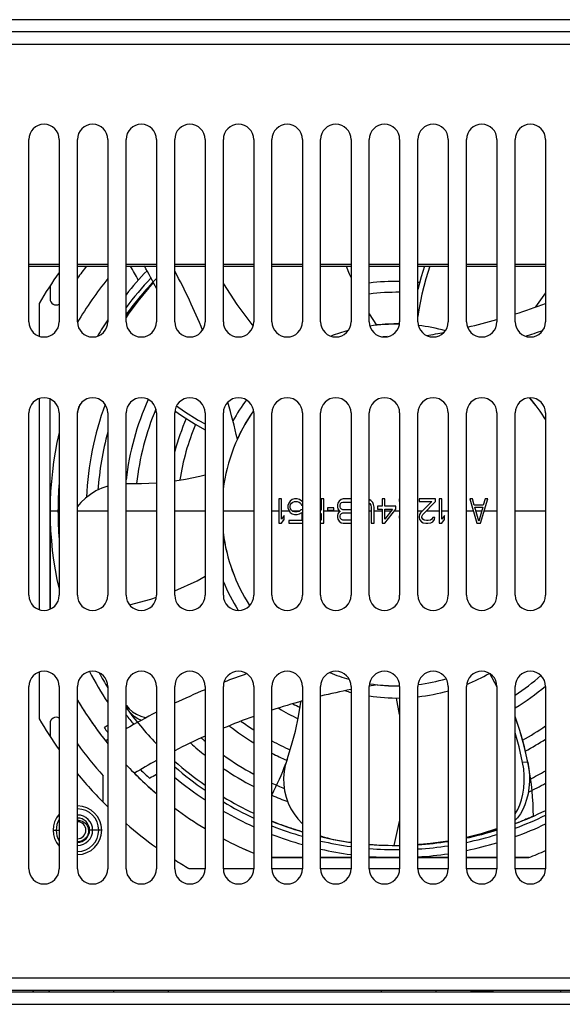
# Model space of a CAD drawing. Header units: millimetres. Extents: x -2579 to 1363, y -329 to 2298.
# Tile 25 of 256: x -1432 to -1342, y -79 to 83. Entities that reach past the tile are written whole.
import ezdxf

# ---------------------------------------------------------------- set-up
doc = ezdxf.new("R2010")
doc.units = ezdxf.units.MM
doc.header["$LTSCALE"] = 30.734
doc.layers.get('0').update_dxf_attribs({"linetype": 'CONTINUOUS'})

msp = doc.modelspace()

# ---------------------------------------------------------------- linework, layer by layer
at = {"color": 7}
for p, q in [((-1173.74, 83.09), (-1817.74, 83.09)), ((-1173.74, 81.09), (-1817.74, 81.09)), ((-1705.74, 79.09), (-1285.74, 79.09)), ((-1430.24, 33.39), (-1430.24, 63.39)), ((-1425.24, 63.39), (-1425.24, 33.39)), ((-1422.24, 33.39), (-1422.24, 63.39)), ((-1417.24, 63.39), (-1417.24, 33.39)), ((-1414.24, 33.39), (-1414.24, 63.39)), ((-1409.24, 63.39), (-1409.24, 33.39)), ((-1406.24, 33.39), (-1406.24, 63.39)), ((-1401.24, 63.39), (-1401.24, 33.39)), ((-1398.24, 33.39), (-1398.24, 63.39)), ((-1393.24, 63.39), (-1393.24, 33.39)), ((-1390.24, 33.39), (-1390.24, 63.39)), ((-1385.24, 63.39), (-1385.24, 33.39)), ((-1382.24, 33.39), (-1382.24, 63.39)), ((-1377.24, 63.39), (-1377.24, 33.39)), ((-1374.24, 33.39), (-1374.24, 63.39)), ((-1369.24, 63.39), (-1369.24, 33.39)), ((-1366.24, 33.39), (-1366.24, 63.39)), ((-1361.24, 63.39), (-1361.24, 33.39)), ((-1358.24, 33.39), (-1358.24, 63.39)), ((-1353.24, 63.39), (-1353.24, 33.39)), ((-1350.24, 33.39), (-1350.24, 63.39)), ((-1345.24, 63.39), (-1345.24, 33.39)), ((-1430.24, 42.88), (-1425.24, 42.88)), ((-1430.24, 42.55), (-1425.24, 42.55)), ((-1422.24, 42.88), (-1417.24, 42.88)), ((-1422.24, 42.55), (-1417.24, 42.55)), ((-1414.24, 42.88), (-1409.24, 42.88)), ((-1414.24, 42.55), (-1409.24, 42.55)), ((-1406.24, 42.88), (-1401.24, 42.88)), ((-1406.24, 42.55), (-1401.24, 42.55)), ((-1398.24, 42.88), (-1393.24, 42.88)), ((-1398.24, 42.55), (-1393.24, 42.55)), ((-1390.24, 42.88), (-1385.24, 42.88)), ((-1390.24, 42.55), (-1385.24, 42.55)), ((-1382.24, 42.88), (-1377.24, 42.88)), ((-1382.24, 42.55), (-1377.24, 42.55)), ((-1374.24, 42.88), (-1369.24, 42.88)), ((-1374.24, 42.55), (-1369.24, 42.55)), ((-1366.24, 42.88), (-1361.24, 42.88)), ((-1366.24, 42.55), (-1361.24, 42.55)), ((-1358.24, 42.88), (-1353.24, 42.88)), ((-1358.24, 42.55), (-1353.24, 42.55)), ((-1350.24, 42.88), (-1345.24, 42.88)), ((-1350.24, 42.55), (-1345.24, 42.55)), ((-1426.74, 39.31), (-1426.74, 37.17)), ((-1398.24, 39.66), (-1396.04, 36.23)), ((-1428.54, 36.4), (-1428.54, 31.03)), ((-1412.85, 36.39), (-1414.24, 34.55)), ((-1396.04, 36.23), (-1393.53, 32.96)), ((-1414.24, 34.37), (-1413.91, 34.63)), ((-1413.91, 34.63), (-1414.24, 34.07)), ((-1374.24, 34.72), (-1373.03, 32.82)), ((-1393.53, 32.96), (-1393.33, 32.73)), ((-1428.54, 20.76), (-1428.54, -13.97)), ((-1426.74, -13.9), (-1426.74, 20.68)), ((-1430.24, -11.61), (-1430.24, 18.39)), ((-1425.24, 18.39), (-1425.24, -11.61)), ((-1422.24, -11.61), (-1422.24, 18.39)), ((-1417.24, 18.39), (-1417.24, -11.61)), ((-1414.24, -11.61), (-1414.24, 18.39)), ((-1409.24, 18.39), (-1409.24, -11.61)), ((-1406.24, -11.61), (-1406.24, 18.39)), ((-1401.24, 18.39), (-1401.24, -11.61)), ((-1398.24, -11.61), (-1398.24, 18.39)), ((-1393.24, 18.39), (-1393.24, -11.61)), ((-1390.24, -11.61), (-1390.24, 18.39)), ((-1385.24, 18.39), (-1385.24, -11.61)), ((-1382.24, -11.61), (-1382.24, 18.39)), ((-1377.24, 18.39), (-1377.24, -11.61)), ((-1374.24, -11.61), (-1374.24, 18.39)), ((-1369.24, 18.39), (-1369.24, -11.61)), ((-1366.24, -11.61), (-1366.24, 18.39)), ((-1361.24, 18.39), (-1361.24, -11.61)), ((-1358.24, -11.61), (-1358.24, 18.39)), ((-1353.24, 18.39), (-1353.24, -11.61)), ((-1350.24, -11.61), (-1350.24, 18.39)), ((-1345.24, 18.39), (-1345.24, -11.61)), ((-1414.18, 6.77), (-1414.24, 6.77)), ((-1389.13, 4.24), (-1389.13, 0.24)), ((-1388.68, 4.24), (-1389.13, 4.24)), ((-1388.68, 0.92), (-1388.68, 4.24)), ((-1387.49, 3.56), (-1387.64, 3.14)), ((-1387.27, 3.9), (-1387.49, 3.56)), ((-1386.9, 4.16), (-1387.27, 3.9)), ((-1387.27, 3.05), (-1387.19, 3.31)), ((-1387.19, 3.31), (-1387.05, 3.56)), ((-1387.05, 3.56), (-1386.82, 3.73)), ((-1386.53, 4.24), (-1386.9, 4.16)), ((-1386.82, 3.73), (-1386.53, 3.82)), ((-1386.08, 4.24), (-1386.53, 4.24)), ((-1386.53, 3.82), (-1386.08, 3.82)), ((-1385.71, 4.16), (-1386.08, 4.24)), ((-1386.08, 3.82), (-1385.78, 3.73)), ((-1385.78, 3.73), (-1385.56, 3.56)), ((-1385.34, 3.9), (-1385.71, 4.16)), ((-1385.56, 3.56), (-1385.41, 3.22)), ((-1385.24, 3.75), (-1385.34, 3.9)), ((-1382.14, 4.24), (-1382.14, 2.37)), ((-1381.7, 4.24), (-1382.14, 4.24)), ((-1381.7, 0.24), (-1381.7, 4.24)), ((-1379.4, 3.56), (-1379.47, 3.31)), ((-1379.47, 3.31), (-1379.47, 2.88)), ((-1379.17, 3.9), (-1379.4, 3.56)), ((-1378.88, 4.16), (-1379.17, 3.9)), ((-1379.03, 3.22), (-1378.95, 3.48)), ((-1378.95, 3.48), (-1378.8, 3.65)), ((-1378.51, 4.24), (-1378.88, 4.16)), ((-1378.8, 3.65), (-1378.58, 3.73)), ((-1378.58, 3.73), (-1377.24, 3.73)), ((-1377.24, 4.24), (-1378.51, 4.24)), ((-1373.97, 3.99), (-1374.27, 4.16)), ((-1374.24, 3.57), (-1374.12, 3.48)), ((-1374.12, 3.48), (-1373.97, 3.22)), ((-1373.68, 3.65), (-1373.97, 3.99)), ((-1373.53, 3.31), (-1373.68, 3.65)), ((-1373.45, 2.88), (-1373.53, 3.31)), ((-1372.12, 4.24), (-1372.12, 3.05)), ((-1371.67, 4.24), (-1372.12, 4.24)), ((-1371.67, 3.05), (-1371.67, 4.24)), ((-1369.3, 4.24), (-1369.3, 3.82)), ((-1369.24, 4.24), (-1369.3, 4.24)), ((-1369.3, 3.82), (-1369.24, 3.82)), ((-1366.03, 4.24), (-1366.03, 3.82)), ((-1363.35, 4.24), (-1366.03, 4.24)), ((-1366.03, 3.82), (-1363.95, 3.82)), ((-1363.95, 3.82), (-1365.8, 1.95)), ((-1365.43, 1.69), (-1363.35, 3.82)), ((-1363.35, 3.82), (-1363.35, 4.24)), ((-1362.76, 4.24), (-1362.76, 0.24)), ((-1362.31, 4.24), (-1362.76, 4.24)), ((-1362.31, 0.92), (-1362.31, 4.24)), ((-1357.26, 4.24), (-1357.71, 4.24)), ((-1357.71, 4.24), (-1356.52, 0.24)), ((-1356.97, 3.22), (-1357.26, 4.24)), ((-1355.93, 0.24), (-1354.74, 4.24)), ((-1355.18, 4.24), (-1355.48, 3.22)), ((-1354.74, 4.24), (-1355.18, 4.24)), ((-1426.74, 2.24), (-1426.74, -13.9)), ((-1425.24, 2.24), (-1426.74, 2.24)), ((-1417.24, 2.24), (-1422.24, 2.24)), ((-1409.24, 2.24), (-1414.24, 2.24)), ((-1401.24, 2.24), (-1406.24, 2.24)), ((-1393.24, 2.24), (-1398.24, 2.24)), ((-1389.13, 2.24), (-1390.24, 2.24)), ((-1387.49, 2.24), (-1388.68, 2.24)), ((-1387.64, 3.14), (-1387.64, 2.8)), ((-1387.64, 2.8), (-1387.49, 2.37)), ((-1387.49, 2.37), (-1387.27, 2.03)), ((-1387.27, 2.88), (-1387.27, 3.05)), ((-1387.19, 2.63), (-1387.27, 2.88)), ((-1387.27, 2.03), (-1386.9, 1.78)), ((-1387.05, 2.37), (-1387.19, 2.63)), ((-1386.82, 2.2), (-1387.05, 2.37)), ((-1386.9, 1.78), (-1386.53, 1.69)), ((-1385.78, 2.24), (-1386.82, 2.24)), ((-1386.53, 2.12), (-1386.82, 2.2)), ((-1386.08, 2.12), (-1386.53, 2.12)), ((-1386.53, 1.69), (-1386.08, 1.69)), ((-1385.78, 2.2), (-1386.08, 2.12)), ((-1386.08, 1.69), (-1385.71, 1.78)), ((-1385.49, 2.46), (-1385.78, 2.2)), ((-1385.71, 1.78), (-1385.34, 2.03)), ((-1385.24, 2.46), (-1385.49, 2.46)), ((-1385.41, 3.22), (-1385.24, 3.22)), ((-1385.34, 2.03), (-1385.34, 0.67)), ((-1382.14, 2.37), (-1382.24, 2.37)), ((-1382.24, 1.86), (-1382.14, 1.86)), ((-1382.14, 1.86), (-1382.14, 0.75)), ((-1379.17, 2.24), (-1381.7, 2.24)), ((-1381.1, 2.8), (-1381.1, 2.37)), ((-1380.06, 2.8), (-1381.1, 2.8)), ((-1381.1, 2.37), (-1380.06, 2.37)), ((-1380.06, 2.37), (-1380.06, 2.8)), ((-1379.47, 2.88), (-1379.4, 2.63)), ((-1379.4, 1.78), (-1379.47, 1.52)), ((-1379.4, 2.63), (-1379.17, 2.29)), ((-1379.17, 2.12), (-1379.4, 1.78)), ((-1379.17, 2.29), (-1379.03, 2.2)), ((-1379.03, 2.2), (-1379.17, 2.12)), ((-1379.03, 2.97), (-1379.03, 3.22)), ((-1378.95, 2.71), (-1379.03, 2.97)), ((-1379.03, 1.44), (-1378.95, 1.69)), ((-1378.8, 2.54), (-1378.95, 2.71)), ((-1378.95, 1.69), (-1378.8, 1.86)), ((-1378.58, 2.46), (-1378.8, 2.54)), ((-1378.8, 1.86), (-1378.58, 1.95)), ((-1377.24, 2.46), (-1378.58, 2.46)), ((-1378.58, 1.95), (-1377.24, 1.95)), ((-1373.9, 2.24), (-1374.24, 2.24)), ((-1373.97, 3.22), (-1373.9, 2.88)), ((-1373.9, 2.88), (-1373.9, 0.24)), ((-1373.45, 0.24), (-1373.45, 2.88)), ((-1372.12, 2.24), (-1373.45, 2.24)), ((-1372.86, 3.05), (-1372.86, 2.54)), ((-1372.12, 3.05), (-1372.86, 3.05)), ((-1372.86, 2.54), (-1372.12, 2.54)), ((-1372.12, 2.54), (-1372.12, 0.24)), ((-1369.89, 3.05), (-1371.67, 3.05)), ((-1371.67, 0.24), (-1369.89, 2.54)), ((-1370.41, 2.54), (-1371.67, 0.92)), ((-1371.67, 0.92), (-1371.67, 2.54)), ((-1371.67, 2.54), (-1370.41, 2.54)), ((-1370.64, 2.24), (-1371.67, 2.24)), ((-1369.24, 2.24), (-1370.12, 2.24)), ((-1369.89, 2.54), (-1369.89, 3.05)), ((-1365.51, 2.24), (-1366.24, 2.24)), ((-1365.95, 1.69), (-1366.03, 1.35)), ((-1365.8, 1.95), (-1365.95, 1.69)), ((-1365.58, 1.35), (-1365.43, 1.69)), ((-1362.76, 2.24), (-1364.89, 2.24)), ((-1361.24, 2.24), (-1362.31, 2.24)), ((-1361.24, 3.09), (-1361.27, 2.88)), ((-1361.27, 2.88), (-1361.27, 1.61)), ((-1357.12, 2.24), (-1358.24, 2.24)), ((-1355.48, 3.22), (-1356.97, 3.22)), ((-1356.89, 2.88), (-1355.56, 2.88)), ((-1356.22, 0.58), (-1356.89, 2.88)), ((-1355.74, 2.24), (-1356.71, 2.24)), ((-1355.56, 2.88), (-1356.22, 0.58)), ((-1353.24, 2.24), (-1355.33, 2.24)), ((-1345.24, 2.24), (-1350.24, 2.24)), ((-1389.13, 0.24), (-1388.68, 0.24)), ((-1388.23, 1.52), (-1388.68, 0.92)), ((-1388.68, 0.24), (-1388.23, 0.84)), ((-1388.23, 0.84), (-1388.23, 1.52)), ((-1387.49, 0.67), (-1387.49, 0.24)), ((-1385.34, 0.67), (-1387.49, 0.67)), ((-1387.49, 0.24), (-1385.24, 0.24)), ((-1382.14, 0.75), (-1382.24, 0.75)), ((-1382.24, 0.24), (-1381.7, 0.24)), ((-1379.47, 1.52), (-1379.47, 1.18)), ((-1379.47, 1.18), (-1379.4, 0.92)), ((-1379.4, 0.92), (-1379.17, 0.58)), ((-1379.17, 0.58), (-1378.88, 0.33)), ((-1379.03, 1.26), (-1379.03, 1.44)), ((-1378.95, 1.01), (-1379.03, 1.26)), ((-1378.8, 0.84), (-1378.95, 1.01)), ((-1378.88, 0.33), (-1378.51, 0.24)), ((-1378.58, 0.75), (-1378.8, 0.84)), ((-1377.24, 0.75), (-1378.58, 0.75)), ((-1378.51, 0.24), (-1377.24, 0.24)), ((-1373.9, 0.24), (-1373.45, 0.24)), ((-1372.12, 0.24), (-1371.67, 0.24)), ((-1369.24, 1.61), (-1369.3, 1.35)), ((-1369.3, 1.35), (-1369.3, 1.18)), ((-1369.3, 1.18), (-1369.24, 0.92)), ((-1366.03, 1.35), (-1366.03, 1.18)), ((-1366.03, 1.18), (-1365.95, 0.84)), ((-1365.95, 0.84), (-1365.66, 0.5)), ((-1365.66, 0.5), (-1365.36, 0.33)), ((-1365.58, 1.18), (-1365.58, 1.35)), ((-1365.43, 0.92), (-1365.58, 1.18)), ((-1365.21, 0.75), (-1365.43, 0.92)), ((-1365.36, 0.33), (-1364.91, 0.24)), ((-1364.84, 0.67), (-1365.21, 0.75)), ((-1364.91, 0.24), (-1364.62, 0.24)), ((-1364.54, 0.67), (-1364.84, 0.67)), ((-1364.62, 0.24), (-1364.1, 0.33)), ((-1364.17, 0.75), (-1364.54, 0.67)), ((-1363.95, 0.92), (-1364.17, 0.75)), ((-1364.1, 0.33), (-1363.8, 0.5)), ((-1363.8, 1.18), (-1363.95, 0.92)), ((-1363.43, 1.18), (-1363.8, 1.18)), ((-1363.8, 0.5), (-1363.5, 0.84)), ((-1363.5, 0.84), (-1363.43, 1.18)), ((-1362.76, 0.24), (-1362.31, 0.24)), ((-1361.87, 1.52), (-1362.31, 0.92)), ((-1362.31, 0.24), (-1361.87, 0.84)), ((-1361.87, 0.84), (-1361.87, 1.52)), ((-1361.27, 1.61), (-1361.24, 1.4)), ((-1356.52, 0.24), (-1355.93, 0.24)), ((-1428.54, -24.24), (-1428.54, -31.91)), ((-1353.22, -26.72), (-1354.4, -24.5)), ((-1430.24, -56.61), (-1430.24, -26.61)), ((-1425.24, -26.61), (-1425.24, -56.61)), ((-1422.24, -56.61), (-1422.24, -26.61)), ((-1417.24, -26.61), (-1417.24, -56.61)), ((-1414.24, -56.61), (-1414.24, -26.61)), ((-1409.24, -26.61), (-1409.24, -56.61)), ((-1406.24, -56.61), (-1406.24, -26.61)), ((-1401.24, -26.61), (-1401.24, -56.61)), ((-1398.24, -56.61), (-1398.24, -26.61)), ((-1393.24, -26.61), (-1393.24, -56.61)), ((-1390.24, -56.61), (-1390.24, -26.61)), ((-1385.24, -26.61), (-1385.24, -56.61)), ((-1382.24, -56.61), (-1382.24, -26.61)), ((-1377.24, -26.61), (-1377.24, -56.61)), ((-1374.24, -56.61), (-1374.24, -26.61)), ((-1369.24, -26.61), (-1369.24, -56.61)), ((-1366.24, -56.61), (-1366.24, -26.61)), ((-1361.24, -26.61), (-1361.24, -56.61)), ((-1358.24, -56.61), (-1358.24, -26.61)), ((-1353.24, -26.61), (-1353.24, -56.61)), ((-1350.24, -56.61), (-1350.24, -26.61)), ((-1345.24, -26.61), (-1345.24, -56.61)), ((-1369.24, -31.21), (-1369.76, -28.51)), ((-1414.24, -29.69), (-1414.19, -29.75)), ((-1414.24, -30.06), (-1413.9, -30.53)), ((-1414.19, -29.75), (-1413.71, -30.3)), ((-1413.9, -30.53), (-1414.19, -29.75)), ((-1413.43, -31.08), (-1413.9, -30.53)), ((-1413.71, -30.3), (-1413.16, -30.77)), ((-1426.74, -32.68), (-1426.74, -34.82)), ((-1348.17, -39.07), (-1349.01, -39.11)), ((-1417.99, -45.67), (-1417.99, -41.31)), ((-1347.24, -47.94), (-1347.4, -48.01)), ((-1387.34, -49.86), (-1387.63, -49.77)), ((-1426.24, -50.26), (-1425.24, -50.26)), ((-1418.24, -50.26), (-1420.24, -50.26)), ((-1358.24, -51.53), (-1357.78, -51.44)), ((-1370.23, -52.76), (-1370.14, -52.76)), ((-1370.14, -52.76), (-1369.24, -52.73)), ((-1363.37, -52.39), (-1363.67, -52.42)), ((-1390.24, -54.76), (-1385.24, -54.76)), ((-1385.24, -54.76), (-1390.24, -54.76)), ((-1382.24, -54.76), (-1377.24, -54.76)), ((-1377.24, -54.76), (-1382.24, -54.76)), ((-1374.24, -54.76), (-1369.24, -54.76)), ((-1369.24, -54.76), (-1374.24, -54.76)), ((-1366.24, -54.76), (-1361.24, -54.76)), ((-1361.24, -54.76), (-1366.24, -54.76)), ((-1358.24, -54.76), (-1353.24, -54.76)), ((-1353.24, -54.76), (-1358.24, -54.76)), ((-1350.24, -54.76), (-1348.01, -54.76)), ((-1348.01, -54.76), (-1350.24, -54.76)), ((-1403.89, -56.56), (-1401.24, -56.56)), ((-1398.24, -56.56), (-1393.24, -56.56)), ((-1390.24, -56.56), (-1385.24, -56.56)), ((-1382.24, -56.56), (-1377.24, -56.56)), ((-1374.24, -56.56), (-1369.24, -56.56)), ((-1366.24, -56.56), (-1361.24, -56.56)), ((-1358.24, -56.56), (-1353.24, -56.56)), ((-1350.24, -56.56), (-1345.24, -56.56)), ((-1212.94, -74.61), (-1778.54, -74.61)), ((-1212.94, -76.61), (-1778.54, -76.61)), ((-1218.24, -76.91), (-1773.24, -76.91)), ((-1429.56, -76.61), (-1429.46, -76.91)), ((-1426.94, -76.61), (-1426.85, -76.91)), ((-1416.24, -76.91), (-1416.24, -76.61)), ((-1407.24, -76.91), (-1407.24, -76.61)), ((-1372.24, -76.91), (-1372.24, -76.61)), ((-1363.24, -76.91), (-1363.24, -76.61)), ((-1357.61, -76.86), (-1357.61, -76.91)), ((-1357.46, -76.77), (-1357.6, -76.85)), ((-1357.6, -76.85), (-1357.6, -76.85)), ((-1357.47, -76.61), (-1357.47, -76.77)), ((-1356.17, -76.67), (-1356.43, -76.68)), ((-1356.11, -76.75), (-1356.41, -76.76)), ((-1356.11, -76.85), (-1356.41, -76.86)), ((-1355.33, -76.71), (-1356.11, -76.75)), ((-1355.33, -76.81), (-1356.11, -76.85)), ((-1355.31, -76.89), (-1355.61, -76.91)), ((-1355.03, -76.7), (-1355.33, -76.71)), ((-1355.03, -76.8), (-1355.33, -76.81)), ((-1355.04, -76.62), (-1355.31, -76.63)), ((-1355.04, -76.88), (-1355.31, -76.89)), ((-1354.83, -76.61), (-1355.04, -76.62)), ((-1354.01, -76.79), (-1353.87, -76.71)), ((-1354.01, -76.79), (-1354.01, -76.91)), ((-1353.87, -76.71), (-1353.87, -76.61)), ((-1353.87, -76.71), (-1353.87, -76.71)), ((-1353.87, -76.71), (-1353.87, -76.71)), ((-1342.74, -76.91), (-1342.74, -76.61)), ((-1772.74, -78.91), (-1218.74, -78.91))]:
    msp.add_line(p, q, dxfattribs=at)
for points in [[(-1378.02, 42.55), (-1377.54, 41.3), (-1377.24, 40.61)], [(-1364.29, 42.55), (-1364.94, 40.48), (-1365.58, 37.94), (-1366.08, 35.38), (-1366.24, 34.26)], [(-1365.16, 42.55), (-1365.72, 40.76), (-1366.24, 38.71)], [(-1409.74, 39.79), (-1410.48, 38.99), (-1412.29, 36.8), (-1413.91, 34.63)], [(-1409.82, 39.88), (-1410.97, 38.65), (-1412.85, 36.39)], [(-1345.24, 38.13), (-1345.55, 37.75), (-1346.87, 35.83)], [(-1405.95, 19.56), (-1404.62, 18.63), (-1402.4, 17.23), (-1401.24, 16.59)], [(-1406.21, 18.74), (-1405.13, 17.97), (-1402.85, 16.53), (-1401.24, 15.64)], [(-1406.24, 7.23), (-1404.48, 7.5), (-1402.13, 7.97), (-1401.24, 8.2)], [(-1414.18, 6.77), (-1411.73, 6.77), (-1409.29, 6.89), (-1409.24, 6.9)], [(-1417.24, 6.36), (-1418.25, 6.01), (-1419.21, 5.55), (-1420.11, 4.99), (-1420.94, 4.36), (-1421.68, 3.65), (-1422.24, 3)], [(-1406.24, -10.87), (-1402.56, -9.21), (-1401.24, -8.48)], [(-1413.68, -13.18), (-1410.18, -12.27), (-1409.26, -11.94)], [(-1387.77, -38.63), (-1387.02, -36.29), (-1386.38, -33.94), (-1385.87, -31.56), (-1385.47, -29.17), (-1385.46, -29.09)], [(-1413.16, -30.77), (-1412.54, -31.16), (-1411.84, -31.48), (-1411.09, -31.73), (-1410.91, -31.76)], [(-1411.73, -32.19), (-1412.28, -31.93), (-1412.89, -31.54), (-1413.43, -31.08)], [(-1348.17, -39.07), (-1348.76, -36.43), (-1349.48, -33.83), (-1350.24, -31.61)], [(-1349.01, -39.11), (-1349.59, -36.54), (-1350.24, -34.23)], [(-1387.77, -38.63), (-1388.06, -39.59), (-1388.25, -40.59), (-1388.33, -41.66), (-1388.31, -42.73), (-1388.17, -43.79), (-1387.92, -44.81), (-1387.57, -45.8), (-1387.12, -46.73), (-1386.6, -47.59), (-1385.98, -48.4), (-1385.26, -49.18), (-1385.24, -49.19)], [(-1348.17, -39.07), (-1348, -40.14), (-1347.91, -41.2), (-1347.9, -42.26), (-1347.97, -43.3), (-1348.12, -44.29), (-1348.35, -45.22), (-1348.63, -46.07), (-1348.98, -46.85), (-1349.39, -47.57), (-1349.85, -48.21), (-1350.24, -48.63)], [(-1350.24, -47.62), (-1350.22, -47.59), (-1349.81, -46.88), (-1349.47, -46.1), (-1349.18, -45.25), (-1348.96, -44.32), (-1348.81, -43.33), (-1348.74, -42.3), (-1348.75, -41.24), (-1348.84, -40.18), (-1349.01, -39.11)], [(-1347.63, -48.12), (-1347.84, -48.21), (-1348.04, -48.3), (-1348.25, -48.38), (-1348.46, -48.47), (-1348.67, -48.56), (-1348.88, -48.65), (-1349.1, -48.74), (-1349.32, -48.83), (-1349.55, -48.92), (-1349.77, -49.01), (-1350, -49.09), (-1350.24, -49.18)], [(-1347.4, -48.01), (-1347.55, -48.08), (-1347.63, -48.12)], [(-1422.02, -48.65), (-1421.84, -48.67), (-1421.66, -48.71), (-1421.49, -48.77), (-1421.33, -48.84), (-1421.17, -48.94), (-1421.02, -49.05), (-1420.89, -49.18), (-1420.77, -49.32), (-1420.66, -49.48), (-1420.57, -49.64), (-1420.5, -49.82), (-1420.45, -50.01), (-1420.42, -50.2), (-1420.41, -50.4)], [(-1387.63, -49.77), (-1387.89, -49.67), (-1388.15, -49.58), (-1388.41, -49.49), (-1388.68, -49.39), (-1388.94, -49.3), (-1389.2, -49.2), (-1389.46, -49.1), (-1389.72, -49), (-1389.98, -48.9), (-1390.24, -48.79)], [(-1385.24, -50.53), (-1385.47, -50.46), (-1385.71, -50.39), (-1385.94, -50.31), (-1386.18, -50.24), (-1386.41, -50.17), (-1386.65, -50.09), (-1386.88, -50.02), (-1387.11, -49.94), (-1387.34, -49.86)], [(-1370.14, -52.76), (-1369.24, -48.83), (-1369.24, -48.8)], [(-1358.24, -51.39), (-1355.63, -50.73), (-1353.24, -49.98)], [(-1357.78, -51.44), (-1354.93, -50.72), (-1353.24, -50.2)], [(-1420.41, -50.4), (-1420.43, -50.59), (-1420.47, -50.79), (-1420.53, -50.98), (-1420.61, -51.17), (-1420.71, -51.34), (-1420.83, -51.51), (-1420.97, -51.65), (-1421.12, -51.79), (-1421.28, -51.9), (-1421.46, -52), (-1421.65, -52.08), (-1421.84, -52.14), (-1422.04, -52.18), (-1422.24, -52.2)], [(-1382.24, -51.16), (-1381.35, -51.5), (-1380.2, -51.8)], [(-1381.02, -51.59), (-1381.19, -51.55), (-1381.37, -51.51), (-1381.54, -51.47), (-1381.72, -51.44), (-1381.89, -51.4), (-1382.06, -51.36), (-1382.24, -51.32)], [(-1380.2, -51.8), (-1377.68, -52.22), (-1377.24, -52.27)], [(-1357.74, -51.43), (-1357.92, -51.47), (-1358.03, -51.5), (-1358.13, -51.52), (-1358.24, -51.54)], [(-1356.22, -51.07), (-1356.41, -51.12), (-1356.6, -51.16), (-1356.78, -51.21), (-1356.97, -51.25), (-1357.16, -51.3), (-1357.35, -51.34), (-1357.54, -51.39), (-1357.74, -51.43)], [(-1354.93, -50.73), (-1355.11, -50.78), (-1355.29, -50.83), (-1355.48, -50.88), (-1355.66, -50.93), (-1355.85, -50.97), (-1356.04, -51.02), (-1356.22, -51.07)], [(-1353.24, -50.22), (-1353.43, -50.28), (-1353.62, -50.34), (-1353.81, -50.4), (-1354, -50.46), (-1354.19, -50.51), (-1354.39, -50.57), (-1354.58, -50.63), (-1354.78, -50.68), (-1354.93, -50.73)], [(-1374.24, -52.59), (-1372.64, -52.7), (-1370.23, -52.76)], [(-1366.24, -52.59), (-1364.16, -52.41), (-1361.24, -52)], [(-1366.24, -52.63), (-1363.65, -52.42), (-1361.24, -52.08)], [(-1365.19, -52.57), (-1365.34, -52.58), (-1365.49, -52.59), (-1365.64, -52.6), (-1365.79, -52.61), (-1365.94, -52.63), (-1366.09, -52.64), (-1366.24, -52.65)], [(-1363.67, -52.42), (-1363.85, -52.44), (-1364.03, -52.46), (-1364.21, -52.48), (-1364.39, -52.5), (-1364.57, -52.51), (-1364.73, -52.53), (-1364.88, -52.54), (-1365.03, -52.55), (-1365.19, -52.57)], [(-1361.24, -52.09), (-1361.47, -52.13), (-1361.71, -52.17), (-1361.94, -52.2), (-1362.18, -52.23), (-1362.42, -52.27), (-1362.66, -52.3), (-1362.89, -52.33), (-1363.13, -52.36), (-1363.37, -52.39)], [(-1357.6, -76.85), (-1357.61, -76.85), (-1357.61, -76.86)], [(-1356.41, -76.76), (-1356.55, -76.77), (-1356.69, -76.77), (-1356.82, -76.78), (-1356.95, -76.79), (-1357.06, -76.79), (-1357.17, -76.8), (-1357.27, -76.81), (-1357.35, -76.81), (-1357.43, -76.82), (-1357.49, -76.83), (-1357.54, -76.83), (-1357.57, -76.84), (-1357.6, -76.85)], [(-1356.43, -76.68), (-1356.56, -76.69), (-1356.69, -76.7), (-1356.8, -76.7), (-1356.91, -76.71), (-1357.01, -76.72), (-1357.11, -76.72), (-1357.19, -76.73), (-1357.26, -76.74), (-1357.32, -76.74), (-1357.38, -76.75), (-1357.42, -76.76), (-1357.45, -76.76), (-1357.46, -76.77)], [(-1356.41, -76.86), (-1356.55, -76.87), (-1356.69, -76.87), (-1356.82, -76.88), (-1356.95, -76.89), (-1357.06, -76.89), (-1357.17, -76.9), (-1357.25, -76.91)], [(-1355.31, -76.63), (-1355.74, -76.65), (-1356.17, -76.67)], [(-1354.01, -76.79), (-1354.03, -76.8), (-1354.06, -76.81), (-1354.1, -76.81), (-1354.16, -76.82), (-1354.22, -76.83), (-1354.29, -76.83), (-1354.38, -76.84), (-1354.47, -76.85), (-1354.57, -76.85), (-1354.68, -76.86), (-1354.79, -76.87), (-1354.91, -76.87), (-1355.04, -76.88)], [(-1353.87, -76.61), (-1353.87, -76.61), (-1353.9, -76.62), (-1353.93, -76.63), (-1353.97, -76.63), (-1354.03, -76.64), (-1354.1, -76.65), (-1354.19, -76.65), (-1354.28, -76.66), (-1354.38, -76.67), (-1354.5, -76.67), (-1354.62, -76.68), (-1354.75, -76.69), (-1354.88, -76.69), (-1355.03, -76.7)], [(-1353.87, -76.71), (-1353.9, -76.72), (-1353.93, -76.73), (-1353.97, -76.73), (-1354.03, -76.74), (-1354.1, -76.75), (-1354.19, -76.75), (-1354.28, -76.76), (-1354.38, -76.77), (-1354.5, -76.77), (-1354.62, -76.78), (-1354.75, -76.79), (-1354.88, -76.79), (-1355.03, -76.8)]]:
    msp.add_lwpolyline(points, dxfattribs=at)
for centre, radius, start, end in [((-1427.74, 63.39), 2.5, 0, 180), ((-1419.74, 63.39), 2.5, 0, 180), ((-1411.74, 63.39), 2.5, 0, 180), ((-1403.74, 63.39), 2.5, 0, 180), ((-1395.74, 63.39), 2.5, 0, 180), ((-1387.74, 63.39), 2.5, 0, 180), ((-1379.74, 63.39), 2.5, 0, 180), ((-1371.74, 63.39), 2.5, 0, 180), ((-1363.74, 63.39), 2.5, 0, 180), ((-1355.74, 63.39), 2.5, 0, 180), ((-1347.74, 63.39), 2.5, 0, 180), ((-1369.74, 2.24), 65, 141.6689, 143.8958), ((-1506.9, -11.48), 107.88, 28.6462, 30.0553), ((-1506.9, -11.48), 109.88, 27.2657, 29.4677), ((-1369.74, 2.24), 68, 144.7116, 149.8491), ((-1369.74, 2.24), 61, 141.144, 149.4046), ((-1369.74, 2.24), 57, 136.0744, 141.3364), ((-1369.74, 2.24), 55.7, 136.5418, 143.0291), ((-1506.9, -11.48), 113.88, 22.4498, 27.8535), ((-1369.74, 2.24), 55, 135.9451, 144.0746), ((-1369.74, 2.24), 37.8, 89.2419, 96.8379), ((-1369.74, 2.24), 37.8, 84.247, 84.6863), ((-1369.74, 2.24), 36, 89.204, 97.1819), ((-1425.74, 37.17), 1, 180, 300.2091), ((-1383.46, 139.41), 109.88, 287.6047, 290.3597), ((-1427.74, 33.39), 2.5, 180, 360), ((-1419.74, 33.39), 2.5, 180, 360), ((-1369.74, 2.24), 57, 146.4804, 149.6463), ((-1411.74, 33.39), 2.5, 180, 360), ((-1403.74, 33.39), 2.5, 180, 360), ((-1395.74, 33.39), 2.5, 180, 360), ((-1387.74, 33.39), 2.5, 180, 360), ((-1379.74, 33.39), 2.5, 180, 360), ((-1371.74, 33.39), 2.5, 180, 360), ((-1369.74, 2.24), 30.75, 89.1342, 98.2131), ((-1369.74, 2.24), 30.8, 89.1211, 96.1524), ((-1363.74, 33.39), 2.5, 180, 360), ((-1369.74, 2.24), 30.75, 74.8881, 83.3228), ((-1355.74, 33.39), 2.5, 180, 360), ((-1383.46, 139.41), 109.88, 283.3573, 285.9663), ((-1347.74, 33.39), 2.5, 180, 360), ((-1369.74, 2.24), 30.75, 105.0752, 110.5232), ((-1369.74, 2.24), 28.75, 93.1083, 94.3879), ((-1383.46, 139.41), 109.88, 279.7566, 281.3305), ((-1383.46, 139.41), 113.88, 287.8417, 289.3794), ((-1427.74, 18.39), 2.5, 0, 180), ((-1369.74, 2.24), 55, 161.4085, 162.8192), ((-1419.74, 18.39), 2.5, 0, 180), ((-1369.74, 2.24), 51.05, 159.8846, 177.4495), ((-1411.74, 18.39), 2.5, 0, 180), ((-1369.74, 2.24), 44.8, 155.7888, 173.4318), ((-1403.74, 18.39), 2.5, 0, 180), ((-1395.74, 18.39), 2.5, 0, 180), ((-1506.9, -11.48), 113.88, 12.9793, 16.1293), ((-1369.74, 2.24), 30.75, 143.4899, 151.116), ((-1387.74, 18.39), 2.5, 0, 180), ((-1379.74, 18.39), 2.5, 0, 180), ((-1371.74, 18.39), 2.5, 0, 180), ((-1363.74, 18.39), 2.5, 0, 180), ((-1355.74, 18.39), 2.5, 0, 180), ((-1347.74, 18.39), 2.5, 0, 180), ((-1369.74, 2.24), 28.75, 31.4578, 40.4764), ((-1369.74, 2.24), 28.75, 31.4702, 40.4473), ((-1369.74, 2.24), 43, 157.0227, 173.9595), ((-1369.74, 2.24), 28.75, 144.9733, 172.821), ((-1369.74, 2.24), 28.75, 144.9465, 155.6434), ((-1369.74, 2.24), 37.8, 156.2461, 164.9343), ((-1369.74, 2.24), 36, 156.6672, 171.8241), ((-1369.74, 2.24), 57, 166.9102, 193.0475), ((-1369.74, 2.24), 49.25, 164.6956, 175.958), ((-1369.74, 2.24), 55.7, 175.2088, 184.7912), ((-1369.74, 2.24), 28.75, 187.0843, 212.7541), ((-1369.74, 2.24), 28.75, 187.179, 212.7436), ((-1369.74, 2.24), 30.75, 201.9962, 212.1176), ((-1427.74, -11.61), 2.5, 180, 360), ((-1419.74, -11.61), 2.5, 180, 360), ((-1411.74, -11.61), 2.5, 180, 360), ((-1403.74, -11.61), 2.5, 180, 360), ((-1395.74, -11.61), 2.5, 180, 360), ((-1387.74, -11.61), 2.5, 180, 360), ((-1379.74, -11.61), 2.5, 180, 360), ((-1371.74, -11.61), 2.5, 180, 360), ((-1363.74, -11.61), 2.5, 180, 360), ((-1355.74, -11.61), 2.5, 180, 360), ((-1347.74, -11.61), 2.5, 180, 360), ((-1427.74, -26.61), 2.5, 0, 180), ((-1419.74, -26.61), 2.5, 0, 180), ((-1369.74, 2.24), 57, 207.606, 213.54), ((-1411.74, -26.61), 2.5, 0, 180), ((-1403.74, -26.61), 2.5, 0, 180), ((-1395.74, -26.61), 2.5, 0, 180), ((-1387.74, -26.61), 2.5, 0, 180), ((-1379.74, -26.61), 2.5, 0, 180), ((-1371.74, -26.61), 2.5, 0, 180), ((-1363.74, -26.61), 2.5, 0, 180), ((-1355.74, -26.61), 2.5, 0, 180), ((-1347.74, -26.61), 2.5, 0, 180), ((-1369.74, 2.24), 55.7, 208.5133, 211.4783), ((-1356.02, -134.92), 116.88, 109.1455, 111.1293), ((-1369.74, 2.24), 28.75, 247.5593, 254.1956), ((-1369.74, 2.24), 28.75, 277.0465, 286.4403), ((-1369.74, 2.24), 28.75, 277.0497, 286.4432), ((-1369.74, 2.24), 30.75, 292.0228, 299.7588), ((-1369.74, 2.24), 36, 302.7986, 311.2634), ((-1356.02, -134.92), 116.88, 112.7646, 115.4528), ((-1356.02, -134.92), 109.88, 101.1433, 103.8133), ((-1369.74, 2.24), 30.75, 254.1456, 255.8711), ((-1356.02, -134.92), 109.88, 98.8169, 99.5514), ((-1369.74, 2.24), 28.75, 261.1366, 270.9851), ((-1369.74, 2.24), 28.75, 263.7669, 270.9937), ((-1369.74, 2.24), 30.75, 276.5402, 286.0596), ((-1369.74, 2.24), 37.8, 301.0619, 310.4008), ((-1369.74, 2.24), 61, 210.5826, 218.3162), ((-1369.74, 2.24), 61, 210.6026, 218.8545), ((-1356.02, -134.92), 109.88, 105.4282, 108.1535), ((-1369.74, 2.24), 30.75, 261.5775, 270.9324), ((-1369.74, 2.24), 55, 215.9254, 224.0549), ((-1369.74, 2.24), 37.8, 239.1398, 244.6169), ((-1369.74, 2.24), 36, 241.6751, 243.8257), ((-1369.74, 2.24), 68, 210.1509, 215.2884), ((-1425.74, -32.68), 1, 59.7909, 180), ((-1356.02, -134.92), 116.88, 117.0946, 119.8833), ((-1369.74, 2.24), 55.7, 216.9709, 219.0797), ((-1356.02, -134.92), 109.88, 109.8015, 112.6085), ((-1369.74, 2.24), 43, 233.5504, 236.8664), ((-1397.23, -48.63), 50, 0.7865, 19.9575), ((-1356.02, -134.92), 118.88, 120.9953, 121.3352), ((-1369.74, 2.24), 59.86, 216.521, 217.4809), ((-1369.74, 2.24), 57, 218.6745, 218.8467), ((-1369.74, 2.24), 44.8, 232.1397, 238.3588), ((-1369.74, 2.24), 43, 298.7868, 304.7397), ((-1356.02, -134.92), 116.88, 121.5885, 121.7938), ((-1356.02, -134.92), 109.88, 114.3086, 117.1995), ((-1369.74, 2.24), 49.25, 229.3132, 230.2342), ((-1369.74, 2.24), 43, 241.5236, 245.9595), ((-1369.74, 2.24), 44.8, 298.1936, 303.154), ((-1369.74, 2.24), 65, 216.1203, 222.0716), ((-1369.74, 2.24), 51.05, 228.4279, 231.8952), ((-1356.02, -134.92), 109.88, 118.9831, 121.1585), ((-1369.74, 2.24), 57, 226.0744, 226.1331), ((-1369.74, 2.24), 55, 228.3793, 235.0577), ((-1369.74, 2.24), 49.25, 234.6396, 241.4974), ((-1369.74, 2.24), 44.8, 242.7671, 246.1874), ((-1369.74, 2.24), 61, 223.1512, 229.64), ((-1369.74, 2.24), 59.86, 225.2759, 227.2664), ((-1369.74, 2.24), 55.7, 229.054, 235.5563), ((-1369.74, 2.24), 51.05, 236.0584, 242.5903), ((-1434.73, -21.6), 50, 332.8626, 339.2787), ((-1369.74, 2.24), 49.25, 296.318, 299.8336), ((-1369.74, 2.24), 68, 219.4603, 225.6838), ((-1369.74, 2.24), 61, 225, 229.6272), ((-1356.02, -134.92), 107.88, 119.5591, 120.2442), ((-1369.74, 2.24), 57, 230.1504, 236.4497), ((-1369.74, 2.24), 49.25, 245.4008, 247.9571), ((-1369.74, 2.24), 51.05, 295.1112, 298.6841), ((-1369.74, 2.24), 55, 238.7621, 244.6993), ((-1369.74, 2.24), 51.05, 246.3226, 249.4516), ((-1422.24, -50.26), 4, 270, 90), ((-1422.24, -50.26), 3.5, 270, 90), ((-1369.74, 2.24), 61, 233.2348, 238.8969), ((-1369.74, 2.24), 61, 233.2458, 238.9093), ((-1369.74, 2.24), 55.7, 239.2209, 245.0436), ((-1422.24, -50.26), 4, 138.6292, 221.3708), ((-1422.24, -50.26), 3.5, 149.0835, 210.9165), ((-1422.24, -50.26), 2.5, 270, 90), ((-1422.24, -50.26), 2, 270, 90), ((-1369.74, 2.24), 57, 239.9867, 245.6422), ((-1369.74, 2.24), 55.7, 290.4952, 296.0969), ((-1369.74, 2.24), 55, 290.777, 296.4756), ((-1422.24, -50.26), 1.62, 82.1009, 90), ((-1422.24, -50.26), 1.4, 270, 90), ((-1369.74, 2.24), 68, 229.1203, 234.4853), ((-1369.74, 2.24), 55, 248.095, 253.6179), ((-1369.74, 2.24), 55.7, 248.403, 253.8416), ((-1369.74, 2.24), 55, 282.079, 287.471), ((-1369.74, 2.24), 57, 290.0062, 295.4723), ((-1369.74, 2.24), 61, 242.1381, 247.3315), ((-1369.74, 2.24), 61, 242.1448, 247.3396), ((-1369.74, 2.24), 57, 248.9188, 254.2138), ((-1369.74, 2.24), 55, 256.8519, 262.157), ((-1369.74, 2.24), 55.7, 281.9162, 287.2328), ((-1369.74, 2.24), 55.7, 257.03, 262.2607), ((-1369.74, 2.24), 57, 257.3311, 262.4364), ((-1369.74, 2.24), 55, 265.3068, 270.5214), ((-1369.74, 2.24), 55.7, 265.3655, 270.5144), ((-1369.74, 2.24), 55, 273.6501, 278.8957), ((-1369.74, 2.24), 55.7, 273.6027, 278.7779), ((-1369.74, 2.24), 57, 281.6415, 286.834), ((-1369.74, 2.24), 57, 265.4708, 270), ((-1369.74, 2.24), 57, 273.521, 278.5791), ((-1369.74, 2.24), 61, 290.8644, 293.6879), ((-1369.74, 2.24), 61, 290.8644, 293.6813), ((-1427.74, -56.61), 2.5, 180, 360), ((-1419.74, -56.61), 2.5, 180, 360), ((-1411.74, -56.61), 2.5, 180, 360), ((-1369.74, 2.24), 68, 237.5326, 239.8491), ((-1403.74, -56.61), 2.5, 180, 360), ((-1395.74, -56.61), 2.5, 180, 360), ((-1387.74, -56.61), 2.5, 180, 360), ((-1379.74, -56.61), 2.5, 180, 360), ((-1371.74, -56.61), 2.5, 180, 360), ((-1363.74, -56.61), 2.5, 180, 360), ((-1355.74, -56.61), 2.5, 180, 360), ((-1347.74, -56.61), 2.5, 180, 360)]:
    msp.add_arc(centre, radius, start, end, dxfattribs=at)

doc.saveas('drawing.dxf')
